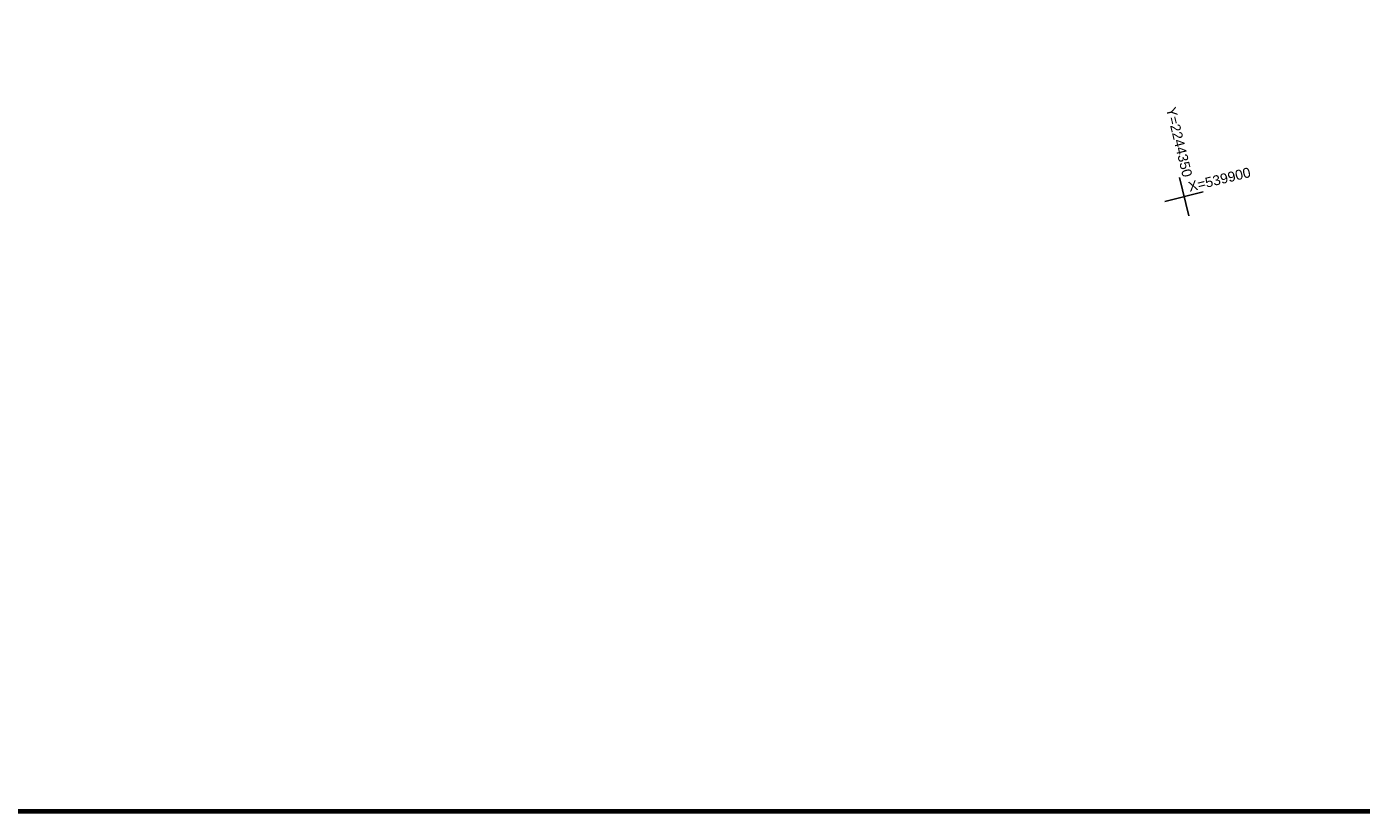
# Model space of a CAD drawing. Header units: millimetres. Extents: x -10 to 1169, y 1 to 1686.
# Tile 69 of 224: x 484 to 584, y 702 to 761. Entities that reach past the tile are written whole.
import ezdxf

# ---------------------------------------------------------------- set-up
doc = ezdxf.new("R2010")
doc.units = ezdxf.units.MM
doc.layers.add('COORDS', color=7, linetype='Continuous')
doc.layers.add('Листы', color=7, linetype='Continuous')
doc.styles.get("Standard").update_dxf_attribs({"font": 'arial.ttf'})

msp = doc.modelspace()

# ---------------------------------------------------------------- linework, layer by layer
at = {"layer": 'COORDS', "lineweight": -2}
for p, q in [((571.38409, 747.14591), (570.67189, 750.06015)), ((569.57087, 748.24693), (572.48511, 748.95913)), ((569.57087, 748.24693), (572.48511, 748.95913)), ((569.57087, 748.24693), (572.48511, 748.95913)), ((569.57087, 748.24693), (572.48511, 748.95913)), ((569.57087, 748.24693), (572.48511, 748.95913)), ((569.57087, 748.24693), (572.48511, 748.95913))]:
    msp.add_line(p, q, dxfattribs=at)
at = {"layer": 'Листы', "lineweight": 70, "ltscale": 200}
msp.add_lwpolyline([(1162.32147, 988.02195), (22.26761, 988.02195), (22.26761, 702.1419), (1162.32147, 702.1419)], close=True, dxfattribs=at)

# ---------------------------------------------------------------- texts
at = {"layer": 'COORDS', "lineweight": -2}
for s, rotation, p in [('Y=2244350', 283.7331178, (569.66016, 755.2531)), ('X=539900', 13.7331178, (571.45435, 748.96458))]:
    msp.add_text(s, height=0.75, rotation=rotation, dxfattribs=at).set_placement(p)

doc.saveas('drawing.dxf')
